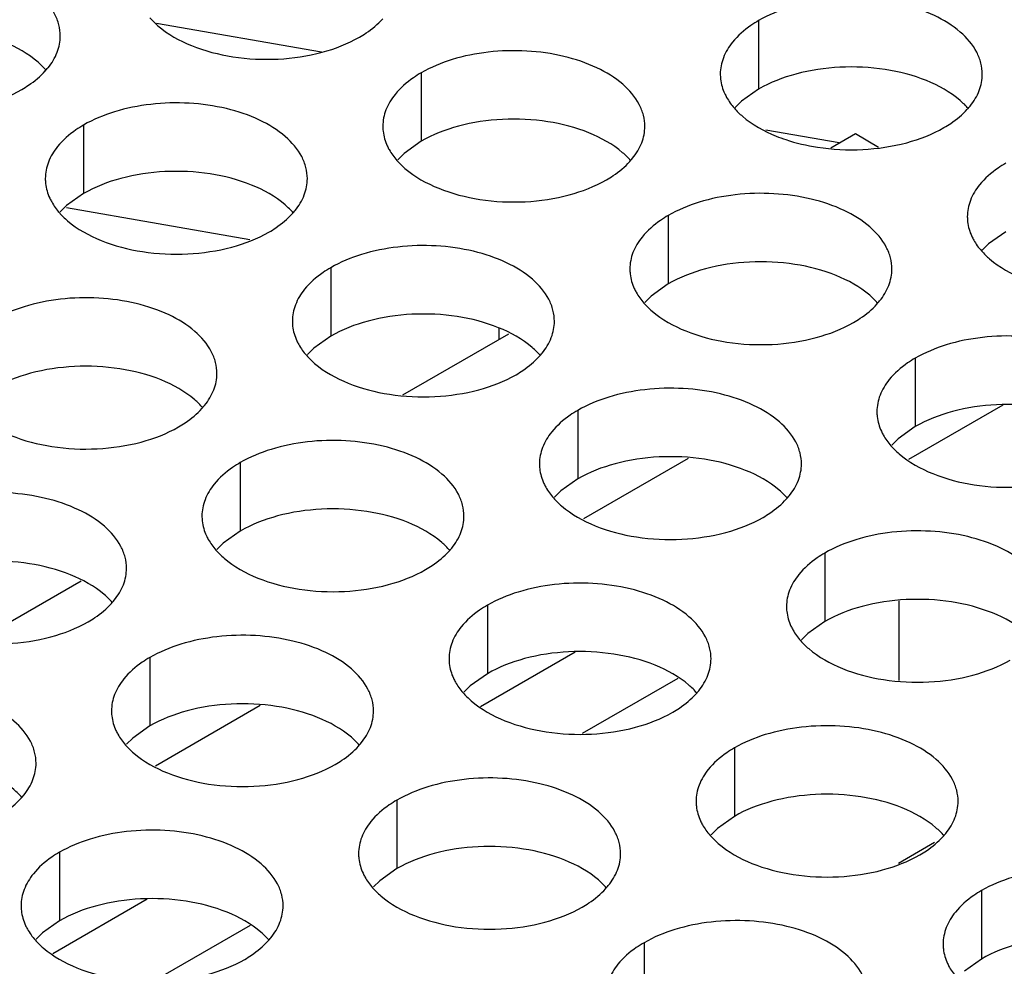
# Model space of a CAD drawing. Header units: inches. Extents: x 0 to 34, y 0 to 22.
# Tile 95 of 164: x 17.423 to 17.611, y 19.185 to 19.366. Entities that reach past the tile are written whole.
import ezdxf

# ---------------------------------------------------------------- set-up
doc = ezdxf.new("R2010")
doc.units = ezdxf.units.IN
doc.header["$LTSCALE"] = 1.87
doc.header["$MEASUREMENT"] = 0
doc.layers.get('0').update_dxf_attribs({"linetype": 'CONTINUOUS'})
doc.layers.add('02___PRT_ALL_AXES', color=7, linetype='CONTINUOUS')

msp = doc.modelspace()

# ---------------------------------------------------------------- linework, layer by layer
at = {"color": 7, "linetype": 'CONTINUOUS'}
for p, q in [((17.48094, 19.35936), (17.44942, 19.36489)), ((17.5797, 19.34207), (17.56569, 19.34452)), ((17.57809, 19.34113), (17.58279, 19.34385)), ((17.58279, 19.34385), (17.58721, 19.34129)), ((17.46721, 19.32358), (17.43224, 19.32971)), ((17.49644, 19.29399), (17.51668, 19.30568)), ((17.61094, 19.29206), (17.59292, 19.28165)), ((17.55088, 19.28188), (17.53088, 19.27033)), ((17.41479, 19.24685), (17.43503, 19.25853)), ((17.59104, 19.25472), (17.59104, 19.23954)), ((17.52929, 19.24492), (17.51127, 19.23451)), ((17.54892, 19.23992), (17.53065, 19.22937)), ((17.46923, 19.23473), (17.44923, 19.22319)), ((17.5979, 19.20858), (17.591, 19.2046)), ((17.44764, 19.19777), (17.42962, 19.18737)), ((17.46727, 19.19277), (17.449, 19.18223))]:
    msp.add_line(p, q, dxfattribs=at)
at = {"color": 3, "linetype": 'CONTINUOUS'}
msp.add_line((17.51474, 19.30679), (17.51474, 19.30456), dxfattribs=at)
at = {"layer": '02___PRT_ALL_AXES', "color": 7, "linetype": 'CONTINUOUS'}
for p, q in [((17.56432, 19.36541), (17.56432, 19.35235)), ((17.49993, 19.35545), (17.49993, 19.34239)), ((17.56432, 19.35235), (17.56107, 19.35003)), ((17.56107, 19.35003), (17.55986, 19.34884)), ((17.43553, 19.34549), (17.43553, 19.33242)), ((17.49993, 19.34239), (17.49667, 19.34007)), ((17.49667, 19.34007), (17.49546, 19.33888)), ((17.43553, 19.33242), (17.43228, 19.33011)), ((17.43228, 19.33011), (17.43107, 19.32892)), ((17.54707, 19.32823), (17.54707, 19.31517)), ((17.61146, 19.32513), (17.60821, 19.32281)), ((17.60821, 19.32281), (17.607, 19.32162)), ((17.48267, 19.31827), (17.48267, 19.3052)), ((17.54707, 19.31517), (17.54382, 19.31285)), ((17.54382, 19.31285), (17.5426, 19.31166)), ((17.48267, 19.3052), (17.47942, 19.30289)), ((17.47942, 19.30289), (17.47821, 19.3017)), ((17.59421, 19.30101), (17.59421, 19.28795)), ((17.52981, 19.29105), (17.52981, 19.27799)), ((17.59421, 19.28795), (17.59096, 19.28563)), ((17.59096, 19.28563), (17.58974, 19.28444)), ((17.46542, 19.28109), (17.46542, 19.26802)), ((17.52981, 19.27799), (17.52656, 19.27567)), ((17.52656, 19.27567), (17.52535, 19.27448)), ((17.46542, 19.26802), (17.46217, 19.26571)), ((17.46217, 19.26571), (17.46095, 19.26452)), ((17.57696, 19.26383), (17.57696, 19.25077)), ((17.51256, 19.25387), (17.51256, 19.24081)), ((17.57696, 19.25077), (17.5737, 19.24845)), ((17.5737, 19.24845), (17.57249, 19.24726)), ((17.44817, 19.24391), (17.44817, 19.23084)), ((17.51256, 19.24081), (17.50931, 19.23849)), ((17.50931, 19.23849), (17.50809, 19.2373)), ((17.44817, 19.23084), (17.44491, 19.22853)), ((17.44491, 19.22853), (17.4437, 19.22734)), ((17.5597, 19.22665), (17.5597, 19.21359)), ((17.49531, 19.21669), (17.49531, 19.20362)), ((17.5597, 19.21359), (17.55645, 19.21127)), ((17.55645, 19.21127), (17.55524, 19.21008)), ((17.43091, 19.20673), (17.43091, 19.19366)), ((17.49531, 19.20362), (17.49205, 19.20131)), ((17.49205, 19.20131), (17.49084, 19.20012)), ((17.60684, 19.19943), (17.60684, 19.18637)), ((17.43091, 19.19366), (17.42766, 19.19135)), ((17.42766, 19.19135), (17.42644, 19.19015)), ((17.54245, 19.18947), (17.54245, 19.17641)), ((17.60684, 19.18637), (17.60359, 19.18405))]:
    msp.add_line(p, q, dxfattribs=at)
at = {"layer": '02___PRT_ALL_AXES', "color": 3, "linetype": 'CONTINUOUS'}
for centre, radius, start, end in [((17.41813, 19.36497), 0.01363, 317.6963, 321.0163), ((17.59406, 19.35768), 0.01363, 317.6963, 321.0163), ((17.58199, 19.38337), 0.0426, 261.2739, 272.9424), ((17.52967, 19.34772), 0.01363, 317.6963, 321.0163), ((17.46527, 19.33776), 0.01363, 317.6963, 321.0163), ((17.57681, 19.3205), 0.01363, 317.6963, 321.0163), ((17.51241, 19.31054), 0.01363, 317.6963, 321.0163), ((17.44802, 19.30058), 0.01363, 317.6963, 321.0163), ((17.55955, 19.28332), 0.01363, 317.6963, 321.0163), ((17.49516, 19.27336), 0.01363, 317.6963, 321.0163), ((17.43076, 19.26339), 0.01363, 317.6963, 321.0163), ((17.5423, 19.24614), 0.01363, 317.6963, 321.0163), ((17.4779, 19.23618), 0.01363, 317.6963, 321.0163), ((17.41351, 19.22621), 0.01363, 317.6963, 321.0163), ((17.58944, 19.21892), 0.01363, 317.6963, 321.0163), ((17.52504, 19.20896), 0.01363, 317.6963, 321.0163), ((17.46065, 19.199), 0.01363, 317.6963, 321.0163)]:
    msp.add_arc(centre, radius, start, end, dxfattribs=at)
for points, knots in [([(17.43107, 19.36249), (17.43107, 19.3632), (17.43088, 19.36466), (17.42973, 19.36757), (17.42681, 19.37093), (17.42179, 19.37398), (17.41552, 19.37608), (17.40849, 19.37707), (17.40127, 19.37687), (17.39444, 19.3755), (17.39024, 19.37377), (17.38839, 19.3727)], [0, 0, 0, 0, 0.042883, 0.087524, 0.186914, 0.304219, 0.43794, 0.582356, 0.729558, 0.871282, 1, 1, 1, 1]), ([(17.607, 19.35519), (17.607, 19.35591), (17.60681, 19.35737), (17.60566, 19.36028), (17.60274, 19.36364), (17.59772, 19.36669), (17.59145, 19.36879), (17.58442, 19.36977), (17.5772, 19.36958), (17.57037, 19.36821), (17.56617, 19.36648), (17.56432, 19.36541)], [0, 0, 0, 0, 0.042883, 0.087524, 0.186914, 0.304219, 0.43794, 0.582356, 0.729558, 0.871282, 1, 1, 1, 1]), ([(17.44815, 19.36595), (17.44863, 19.36541), (17.45093, 19.36315), (17.45382, 19.36157), (17.45613, 19.36064)], [0, 0, 0, 0, 0.226307, 1, 1, 1, 1]), ([(17.48814, 19.36225), (17.48858, 19.36251), (17.49019, 19.36351), (17.49167, 19.36473), (17.49261, 19.36576)], [0, 0, 0, 0, 0.265362, 1, 1, 1, 1]), ([(17.56432, 19.36541), (17.56382, 19.36512), (17.562, 19.36397), (17.56034, 19.36253), (17.55934, 19.3613)], [0, 0, 0, 0, 0.268123, 1, 1, 1, 1]), ([(17.42873, 19.3564), (17.42945, 19.35729), (17.43063, 19.35921), (17.43107, 19.36143), (17.43107, 19.36249)], [0, 0, 0, 0, 0.520681, 1, 1, 1, 1]), ([(17.45613, 19.36064), (17.45865, 19.35962), (17.46413, 19.35821), (17.4726, 19.3578), (17.48083, 19.35902), (17.48593, 19.36097), (17.48814, 19.36225)], [0, 0, 0, 0, 0.247189, 0.509885, 0.767301, 1, 1, 1, 1]), ([(17.55934, 19.3613), (17.55862, 19.36041), (17.55745, 19.35849), (17.557, 19.35627), (17.557, 19.35521)], [0, 0, 0, 0, 0.520681, 1, 1, 1, 1]), ([(17.54261, 19.34523), (17.54261, 19.34594), (17.54242, 19.3474), (17.54127, 19.35031), (17.53834, 19.35368), (17.53332, 19.35672), (17.52705, 19.35882), (17.52003, 19.35981), (17.5128, 19.35961), (17.50597, 19.35825), (17.50178, 19.35652), (17.49993, 19.35545)], [0, 0, 0, 0, 0.042883, 0.087524, 0.186914, 0.304219, 0.43794, 0.582356, 0.729558, 0.871282, 1, 1, 1, 1]), ([(17.42375, 19.35229), (17.42418, 19.35254), (17.42579, 19.35354), (17.42728, 19.35477), (17.42821, 19.3558)], [0, 0, 0, 0, 0.265362, 1, 1, 1, 1]), ([(17.49993, 19.35545), (17.49943, 19.35516), (17.4976, 19.35401), (17.49594, 19.35257), (17.49495, 19.35134)], [0, 0, 0, 0, 0.268123, 1, 1, 1, 1]), ([(17.557, 19.35521), (17.557, 19.3549), (17.55707, 19.35361), (17.55745, 19.35235), (17.55785, 19.35147)], [0, 0, 0, 0, 0.245663, 1, 1, 1, 1]), ([(17.60466, 19.3491), (17.60538, 19.35), (17.60656, 19.35191), (17.607, 19.35414), (17.607, 19.35519)], [0, 0, 0, 0, 0.520681, 1, 1, 1, 1]), ([(17.39173, 19.35067), (17.39425, 19.34966), (17.39973, 19.34824), (17.40821, 19.34784), (17.41644, 19.34905), (17.42153, 19.35101), (17.42375, 19.35229)], [0, 0, 0, 0, 0.247189, 0.509885, 0.767301, 1, 1, 1, 1]), ([(17.49495, 19.35134), (17.49423, 19.35045), (17.49305, 19.34853), (17.49261, 19.34631), (17.49261, 19.34525)], [0, 0, 0, 0, 0.520681, 1, 1, 1, 1]), ([(17.55785, 19.35147), (17.55797, 19.35123), (17.55847, 19.35024), (17.55913, 19.34933), (17.55969, 19.3487)], [0, 0, 0, 0, 0.240409, 1, 1, 1, 1]), ([(17.47821, 19.33527), (17.47821, 19.33598), (17.47802, 19.33744), (17.47687, 19.34035), (17.47395, 19.34371), (17.46893, 19.34676), (17.46266, 19.34886), (17.45563, 19.34985), (17.44841, 19.34965), (17.44158, 19.34828), (17.43738, 19.34655), (17.43553, 19.34549)], [0, 0, 0, 0, 0.042883, 0.087524, 0.186914, 0.304219, 0.43794, 0.582356, 0.729558, 0.871282, 1, 1, 1, 1]), ([(17.55969, 19.3487), (17.56016, 19.34815), (17.56247, 19.3459), (17.56536, 19.34431), (17.56766, 19.34338)], [0, 0, 0, 0, 0.226307, 1, 1, 1, 1]), ([(17.59968, 19.345), (17.60012, 19.34525), (17.60173, 19.34625), (17.60321, 19.34747), (17.60414, 19.3485)], [0, 0, 0, 0, 0.265362, 1, 1, 1, 1]), ([(17.43553, 19.34549), (17.43503, 19.3452), (17.43321, 19.34405), (17.43155, 19.34261), (17.43055, 19.34138)], [0, 0, 0, 0, 0.268123, 1, 1, 1, 1]), ([(17.49261, 19.34525), (17.49261, 19.34494), (17.49268, 19.34365), (17.49305, 19.34239), (17.49346, 19.34151)], [0, 0, 0, 0, 0.245663, 1, 1, 1, 1]), ([(17.54026, 19.33914), (17.54099, 19.34004), (17.54216, 19.34195), (17.54261, 19.34417), (17.54261, 19.34523)], [0, 0, 0, 0, 0.520681, 1, 1, 1, 1]), ([(17.58418, 19.34082), (17.58701, 19.34097), (17.59237, 19.34176), (17.59746, 19.34372), (17.59968, 19.345)], [0, 0, 0, 0, 0.525216, 1, 1, 1, 1]), ([(17.56766, 19.34338), (17.56827, 19.34314), (17.57082, 19.3422), (17.57349, 19.34158), (17.57553, 19.34126)], [0, 0, 0, 0, 0.240204, 1, 1, 1, 1]), ([(17.43055, 19.34138), (17.42983, 19.34049), (17.42866, 19.33857), (17.42821, 19.33635), (17.42821, 19.33529)], [0, 0, 0, 0, 0.520681, 1, 1, 1, 1]), ([(17.49346, 19.34151), (17.49357, 19.34126), (17.49408, 19.34028), (17.49474, 19.33937), (17.49529, 19.33874)], [0, 0, 0, 0, 0.240409, 1, 1, 1, 1]), ([(17.49529, 19.33874), (17.49577, 19.33819), (17.49807, 19.33594), (17.50096, 19.33435), (17.50327, 19.33342)], [0, 0, 0, 0, 0.226307, 1, 1, 1, 1]), ([(17.53528, 19.33504), (17.53572, 19.33529), (17.53733, 19.33629), (17.53881, 19.33751), (17.53975, 19.33854)], [0, 0, 0, 0, 0.265362, 1, 1, 1, 1]), ([(17.61146, 19.33819), (17.61096, 19.3379), (17.60914, 19.33676), (17.60748, 19.33531), (17.60648, 19.33409)], [0, 0, 0, 0, 0.268123, 1, 1, 1, 1]), ([(17.42821, 19.33529), (17.42821, 19.33497), (17.42828, 19.33369), (17.42866, 19.33242), (17.42906, 19.33154)], [0, 0, 0, 0, 0.245663, 1, 1, 1, 1]), ([(17.47587, 19.32918), (17.47659, 19.33007), (17.47777, 19.33199), (17.47821, 19.33421), (17.47821, 19.33527)], [0, 0, 0, 0, 0.520681, 1, 1, 1, 1]), ([(17.50327, 19.33342), (17.50579, 19.3324), (17.51127, 19.33099), (17.51974, 19.33058), (17.52798, 19.3318), (17.53307, 19.33376), (17.53528, 19.33504)], [0, 0, 0, 0, 0.247189, 0.509885, 0.767301, 1, 1, 1, 1]), ([(17.60648, 19.33409), (17.60576, 19.33319), (17.60459, 19.33128), (17.60414, 19.32905), (17.60414, 19.328)], [0, 0, 0, 0, 0.520681, 1, 1, 1, 1]), ([(17.58975, 19.31801), (17.58975, 19.31873), (17.58956, 19.32019), (17.58841, 19.3231), (17.58548, 19.32646), (17.58046, 19.32951), (17.57419, 19.33161), (17.56717, 19.33259), (17.55994, 19.3324), (17.55311, 19.33103), (17.54892, 19.3293), (17.54707, 19.32823)], [0, 0, 0, 0, 0.042883, 0.087524, 0.186914, 0.304219, 0.43794, 0.582356, 0.729558, 0.871282, 1, 1, 1, 1]), ([(17.42906, 19.33154), (17.42918, 19.3313), (17.42968, 19.33031), (17.43034, 19.32941), (17.4309, 19.32877)], [0, 0, 0, 0, 0.240409, 1, 1, 1, 1]), ([(17.4309, 19.32877), (17.43137, 19.32823), (17.43368, 19.32597), (17.43657, 19.32439), (17.43887, 19.32346)], [0, 0, 0, 0, 0.226307, 1, 1, 1, 1]), ([(17.47089, 19.32507), (17.47133, 19.32532), (17.47294, 19.32633), (17.47442, 19.32755), (17.47535, 19.32858)], [0, 0, 0, 0, 0.265362, 1, 1, 1, 1]), ([(17.54707, 19.32823), (17.54657, 19.32794), (17.54474, 19.32679), (17.54308, 19.32535), (17.54209, 19.32412)], [0, 0, 0, 0, 0.268123, 1, 1, 1, 1]), ([(17.60414, 19.328), (17.60414, 19.32768), (17.60421, 19.32639), (17.60459, 19.32513), (17.60499, 19.32425)], [0, 0, 0, 0, 0.245663, 1, 1, 1, 1]), ([(17.43887, 19.32346), (17.44139, 19.32244), (17.44687, 19.32103), (17.45535, 19.32062), (17.46358, 19.32184), (17.46867, 19.32379), (17.47089, 19.32507)], [0, 0, 0, 0, 0.247189, 0.509885, 0.767301, 1, 1, 1, 1]), ([(17.52535, 19.30805), (17.52535, 19.30876), (17.52516, 19.31022), (17.52401, 19.31313), (17.52109, 19.31649), (17.51607, 19.31954), (17.5098, 19.32164), (17.50277, 19.32263), (17.49555, 19.32243), (17.48872, 19.32106), (17.48452, 19.31934), (17.48267, 19.31827)], [0, 0, 0, 0, 0.042883, 0.087524, 0.186914, 0.304219, 0.43794, 0.582356, 0.729558, 0.871282, 1, 1, 1, 1]), ([(17.54209, 19.32412), (17.54137, 19.32323), (17.54019, 19.32131), (17.53975, 19.31909), (17.53975, 19.31803)], [0, 0, 0, 0, 0.520681, 1, 1, 1, 1]), ([(17.60499, 19.32425), (17.60511, 19.32401), (17.60561, 19.32302), (17.60627, 19.32211), (17.60683, 19.32148)], [0, 0, 0, 0, 0.240409, 1, 1, 1, 1]), ([(17.60683, 19.32148), (17.60731, 19.32093), (17.60961, 19.31868), (17.6125, 19.31709), (17.6148, 19.31616)], [0, 0, 0, 0, 0.226307, 1, 1, 1, 1]), ([(17.48267, 19.31827), (17.48217, 19.31798), (17.48035, 19.31683), (17.47869, 19.31539), (17.47769, 19.31416)], [0, 0, 0, 0, 0.268123, 1, 1, 1, 1]), ([(17.53975, 19.31803), (17.53975, 19.31772), (17.53982, 19.31643), (17.54019, 19.31517), (17.5406, 19.31429)], [0, 0, 0, 0, 0.245663, 1, 1, 1, 1]), ([(17.5874, 19.31192), (17.58813, 19.31282), (17.5893, 19.31473), (17.58975, 19.31696), (17.58975, 19.31801)], [0, 0, 0, 0, 0.520681, 1, 1, 1, 1]), ([(17.47769, 19.31416), (17.47697, 19.31327), (17.4758, 19.31135), (17.47535, 19.30913), (17.47535, 19.30807)], [0, 0, 0, 0, 0.520681, 1, 1, 1, 1]), ([(17.5406, 19.31429), (17.54071, 19.31405), (17.54122, 19.31306), (17.54188, 19.31215), (17.54243, 19.31152)], [0, 0, 0, 0, 0.240409, 1, 1, 1, 1]), ([(17.46096, 19.29809), (17.46096, 19.2988), (17.46077, 19.30026), (17.45962, 19.30317), (17.45669, 19.30653), (17.45167, 19.30958), (17.4454, 19.31168), (17.43838, 19.31267), (17.43115, 19.31247), (17.42432, 19.3111), (17.42013, 19.30937), (17.41828, 19.30831)], [0, 0, 0, 0, 0.042883, 0.087524, 0.186914, 0.304219, 0.43794, 0.582356, 0.729558, 0.871282, 1, 1, 1, 1]), ([(17.54243, 19.31152), (17.54291, 19.31097), (17.54521, 19.30872), (17.5481, 19.30713), (17.55041, 19.3062)], [0, 0, 0, 0, 0.226307, 1, 1, 1, 1]), ([(17.58242, 19.30782), (17.58286, 19.30807), (17.58447, 19.30907), (17.58595, 19.31029), (17.58689, 19.31132)], [0, 0, 0, 0, 0.265362, 1, 1, 1, 1]), ([(17.47535, 19.30807), (17.47535, 19.30775), (17.47542, 19.30647), (17.4758, 19.30521), (17.4762, 19.30433)], [0, 0, 0, 0, 0.245663, 1, 1, 1, 1]), ([(17.52301, 19.30196), (17.52373, 19.30285), (17.52491, 19.30477), (17.52535, 19.30699), (17.52535, 19.30805)], [0, 0, 0, 0, 0.520681, 1, 1, 1, 1]), ([(17.55041, 19.3062), (17.55293, 19.30518), (17.55841, 19.30377), (17.56688, 19.30336), (17.57512, 19.30458), (17.58021, 19.30654), (17.58242, 19.30782)], [0, 0, 0, 0, 0.247189, 0.509885, 0.767301, 1, 1, 1, 1]), ([(17.4762, 19.30433), (17.47632, 19.30408), (17.47682, 19.3031), (17.47748, 19.30219), (17.47804, 19.30155)], [0, 0, 0, 0, 0.240409, 1, 1, 1, 1]), ([(17.63689, 19.2908), (17.63689, 19.29151), (17.6367, 19.29297), (17.63555, 19.29588), (17.63262, 19.29924), (17.6276, 19.30229), (17.62134, 19.30439), (17.61431, 19.30537), (17.60708, 19.30518), (17.60025, 19.30381), (17.59606, 19.30208), (17.59421, 19.30101)], [0, 0, 0, 0, 0.042883, 0.087524, 0.186914, 0.304219, 0.43794, 0.582356, 0.729558, 0.871282, 1, 1, 1, 1]), ([(17.47804, 19.30155), (17.47852, 19.30101), (17.48082, 19.29875), (17.48371, 19.29717), (17.48601, 19.29624)], [0, 0, 0, 0, 0.226307, 1, 1, 1, 1]), ([(17.51803, 19.29785), (17.51847, 19.29811), (17.52008, 19.29911), (17.52156, 19.30033), (17.5225, 19.30136)], [0, 0, 0, 0, 0.265362, 1, 1, 1, 1]), ([(17.59421, 19.30101), (17.59371, 19.30072), (17.59188, 19.29958), (17.59022, 19.29813), (17.58923, 19.29691)], [0, 0, 0, 0, 0.268123, 1, 1, 1, 1]), ([(17.45861, 19.292), (17.45934, 19.29289), (17.46051, 19.29481), (17.46096, 19.29703), (17.46096, 19.29809)], [0, 0, 0, 0, 0.520681, 1, 1, 1, 1]), ([(17.48601, 19.29624), (17.48853, 19.29522), (17.49401, 19.29381), (17.50249, 19.2934), (17.51072, 19.29462), (17.51582, 19.29658), (17.51803, 19.29785)], [0, 0, 0, 0, 0.247189, 0.509885, 0.767301, 1, 1, 1, 1]), ([(17.58923, 19.29691), (17.58851, 19.29601), (17.58733, 19.2941), (17.58689, 19.29187), (17.58689, 19.29081)], [0, 0, 0, 0, 0.520681, 1, 1, 1, 1]), ([(17.57249, 19.28083), (17.57249, 19.28154), (17.5723, 19.283), (17.57115, 19.28592), (17.56823, 19.28928), (17.56321, 19.29233), (17.55694, 19.29443), (17.54991, 19.29541), (17.54269, 19.29521), (17.53586, 19.29385), (17.53167, 19.29212), (17.52981, 19.29105)], [0, 0, 0, 0, 0.042883, 0.087524, 0.186914, 0.304219, 0.43794, 0.582356, 0.729558, 0.871282, 1, 1, 1, 1]), ([(17.45363, 19.28789), (17.45407, 19.28814), (17.45568, 19.28914), (17.45716, 19.29037), (17.4581, 19.2914)], [0, 0, 0, 0, 0.265362, 1, 1, 1, 1]), ([(17.52981, 19.29105), (17.52931, 19.29076), (17.52749, 19.28961), (17.52583, 19.28817), (17.52483, 19.28694)], [0, 0, 0, 0, 0.268123, 1, 1, 1, 1]), ([(17.58689, 19.29081), (17.58689, 19.2905), (17.58696, 19.28921), (17.58733, 19.28795), (17.58774, 19.28707)], [0, 0, 0, 0, 0.245663, 1, 1, 1, 1]), ([(17.42162, 19.28627), (17.42414, 19.28526), (17.42962, 19.28384), (17.43809, 19.28344), (17.44633, 19.28465), (17.45142, 19.28661), (17.45363, 19.28789)], [0, 0, 0, 0, 0.247189, 0.509885, 0.767301, 1, 1, 1, 1]), ([(17.52483, 19.28694), (17.52411, 19.28605), (17.52294, 19.28413), (17.52249, 19.28191), (17.52249, 19.28085)], [0, 0, 0, 0, 0.520681, 1, 1, 1, 1]), ([(17.58774, 19.28707), (17.58785, 19.28683), (17.58836, 19.28584), (17.58902, 19.28493), (17.58957, 19.2843)], [0, 0, 0, 0, 0.240409, 1, 1, 1, 1]), ([(17.5081, 19.27087), (17.5081, 19.27158), (17.50791, 19.27304), (17.50676, 19.27595), (17.50383, 19.27931), (17.49881, 19.28236), (17.49255, 19.28446), (17.48552, 19.28545), (17.47829, 19.28525), (17.47146, 19.28388), (17.46727, 19.28216), (17.46542, 19.28109)], [0, 0, 0, 0, 0.042883, 0.087524, 0.186914, 0.304219, 0.43794, 0.582356, 0.729558, 0.871282, 1, 1, 1, 1]), ([(17.58957, 19.2843), (17.59005, 19.28375), (17.59236, 19.2815), (17.59524, 19.27991), (17.59755, 19.27898)], [0, 0, 0, 0, 0.226307, 1, 1, 1, 1]), ([(17.46542, 19.28109), (17.46492, 19.2808), (17.46309, 19.27965), (17.46143, 19.27821), (17.46044, 19.27698)], [0, 0, 0, 0, 0.268123, 1, 1, 1, 1]), ([(17.52249, 19.28085), (17.52249, 19.28054), (17.52256, 19.27925), (17.52294, 19.27799), (17.52334, 19.27711)], [0, 0, 0, 0, 0.245663, 1, 1, 1, 1]), ([(17.57015, 19.27474), (17.57087, 19.27564), (17.57205, 19.27755), (17.57249, 19.27977), (17.57249, 19.28083)], [0, 0, 0, 0, 0.520681, 1, 1, 1, 1]), ([(17.59755, 19.27898), (17.60007, 19.27796), (17.60555, 19.27655), (17.61402, 19.27614), (17.62226, 19.27736), (17.62735, 19.27932), (17.62957, 19.2806)], [0, 0, 0, 0, 0.247189, 0.509885, 0.767301, 1, 1, 1, 1]), ([(17.4437, 19.26091), (17.4437, 19.26162), (17.44351, 19.26308), (17.44236, 19.26599), (17.43944, 19.26935), (17.43442, 19.2724), (17.42815, 19.2745), (17.42112, 19.27549), (17.4139, 19.27529), (17.40707, 19.27392), (17.40288, 19.27219), (17.40102, 19.27112)], [0, 0, 0, 0, 0.042883, 0.087524, 0.186914, 0.304219, 0.43794, 0.582356, 0.729558, 0.871282, 1, 1, 1, 1]), ([(17.46044, 19.27698), (17.45972, 19.27609), (17.45854, 19.27417), (17.4581, 19.27195), (17.4581, 19.27089)], [0, 0, 0, 0, 0.520681, 1, 1, 1, 1]), ([(17.52334, 19.27711), (17.52346, 19.27686), (17.52396, 19.27588), (17.52462, 19.27497), (17.52518, 19.27434)], [0, 0, 0, 0, 0.240409, 1, 1, 1, 1]), ([(17.52518, 19.27434), (17.52566, 19.27379), (17.52796, 19.27154), (17.53085, 19.26995), (17.53315, 19.26902)], [0, 0, 0, 0, 0.226307, 1, 1, 1, 1]), ([(17.56517, 19.27064), (17.56561, 19.27089), (17.56722, 19.27189), (17.5687, 19.27311), (17.56964, 19.27414)], [0, 0, 0, 0, 0.265362, 1, 1, 1, 1]), ([(17.4581, 19.27089), (17.4581, 19.27057), (17.45817, 19.26929), (17.45854, 19.26802), (17.45895, 19.26714)], [0, 0, 0, 0, 0.245663, 1, 1, 1, 1]), ([(17.50576, 19.26478), (17.50648, 19.26567), (17.50765, 19.26759), (17.5081, 19.26981), (17.5081, 19.27087)], [0, 0, 0, 0, 0.520681, 1, 1, 1, 1]), ([(17.53315, 19.26902), (17.53567, 19.268), (17.54115, 19.26659), (17.54963, 19.26618), (17.55786, 19.2674), (17.56296, 19.26936), (17.56517, 19.27064)], [0, 0, 0, 0, 0.247189, 0.509885, 0.767301, 1, 1, 1, 1]), ([(17.61963, 19.25361), (17.61963, 19.25433), (17.61944, 19.25579), (17.61829, 19.2587), (17.61537, 19.26206), (17.61035, 19.26511), (17.60408, 19.26721), (17.59705, 19.26819), (17.58983, 19.268), (17.583, 19.26663), (17.57881, 19.2649), (17.57696, 19.26383)], [0, 0, 0, 0, 0.042883, 0.087524, 0.186914, 0.304219, 0.43794, 0.582356, 0.729558, 0.871282, 1, 1, 1, 1]), ([(17.45895, 19.26714), (17.45906, 19.2669), (17.45957, 19.26591), (17.46023, 19.26501), (17.46078, 19.26437)], [0, 0, 0, 0, 0.240409, 1, 1, 1, 1]), ([(17.46078, 19.26437), (17.46126, 19.26383), (17.46357, 19.26157), (17.46645, 19.25999), (17.46876, 19.25906)], [0, 0, 0, 0, 0.226307, 1, 1, 1, 1]), ([(17.50078, 19.26067), (17.50121, 19.26092), (17.50282, 19.26193), (17.5043, 19.26315), (17.50524, 19.26418)], [0, 0, 0, 0, 0.265362, 1, 1, 1, 1]), ([(17.57696, 19.26383), (17.57645, 19.26354), (17.57463, 19.26239), (17.57297, 19.26095), (17.57198, 19.25972)], [0, 0, 0, 0, 0.268123, 1, 1, 1, 1]), ([(17.44136, 19.25482), (17.44208, 19.25571), (17.44326, 19.25763), (17.4437, 19.25985), (17.4437, 19.26091)], [0, 0, 0, 0, 0.520681, 1, 1, 1, 1]), ([(17.46876, 19.25906), (17.47128, 19.25804), (17.47676, 19.25663), (17.48523, 19.25622), (17.49347, 19.25744), (17.49856, 19.25939), (17.50078, 19.26067)], [0, 0, 0, 0, 0.247189, 0.509885, 0.767301, 1, 1, 1, 1]), ([(17.57198, 19.25972), (17.57125, 19.25883), (17.57008, 19.25691), (17.56963, 19.25469), (17.56963, 19.25363)], [0, 0, 0, 0, 0.520681, 1, 1, 1, 1]), ([(17.55524, 19.24365), (17.55524, 19.24436), (17.55505, 19.24582), (17.5539, 19.24873), (17.55097, 19.2521), (17.54595, 19.25514), (17.53969, 19.25724), (17.53266, 19.25823), (17.52543, 19.25803), (17.5186, 19.25667), (17.51441, 19.25494), (17.51256, 19.25387)], [0, 0, 0, 0, 0.042883, 0.087524, 0.186914, 0.304219, 0.43794, 0.582356, 0.729558, 0.871282, 1, 1, 1, 1]), ([(17.43638, 19.25071), (17.43682, 19.25096), (17.43843, 19.25196), (17.43991, 19.25319), (17.44085, 19.25422)], [0, 0, 0, 0, 0.265362, 1, 1, 1, 1]), ([(17.51256, 19.25387), (17.51206, 19.25358), (17.51023, 19.25243), (17.50857, 19.25099), (17.50758, 19.24976)], [0, 0, 0, 0, 0.268123, 1, 1, 1, 1]), ([(17.56963, 19.25363), (17.56963, 19.25332), (17.56971, 19.25203), (17.57008, 19.25077), (17.57048, 19.24989)], [0, 0, 0, 0, 0.245663, 1, 1, 1, 1]), ([(17.40436, 19.24909), (17.40688, 19.24808), (17.41236, 19.24666), (17.42084, 19.24626), (17.42907, 19.24747), (17.43417, 19.24943), (17.43638, 19.25071)], [0, 0, 0, 0, 0.247189, 0.509885, 0.767301, 1, 1, 1, 1]), ([(17.50758, 19.24976), (17.50686, 19.24887), (17.50568, 19.24695), (17.50524, 19.24473), (17.50524, 19.24367)], [0, 0, 0, 0, 0.520681, 1, 1, 1, 1]), ([(17.57048, 19.24989), (17.5706, 19.24965), (17.5711, 19.24866), (17.57176, 19.24775), (17.57232, 19.24712)], [0, 0, 0, 0, 0.240409, 1, 1, 1, 1]), ([(17.49084, 19.23369), (17.49084, 19.2344), (17.49065, 19.23586), (17.4895, 19.23877), (17.48658, 19.24213), (17.48156, 19.24518), (17.47529, 19.24728), (17.46826, 19.24827), (17.46104, 19.24807), (17.45421, 19.2467), (17.45002, 19.24497), (17.44817, 19.24391)], [0, 0, 0, 0, 0.042883, 0.087524, 0.186914, 0.304219, 0.43794, 0.582356, 0.729558, 0.871282, 1, 1, 1, 1]), ([(17.57232, 19.24712), (17.5728, 19.24657), (17.5751, 19.24432), (17.57799, 19.24273), (17.58029, 19.2418)], [0, 0, 0, 0, 0.226307, 1, 1, 1, 1]), ([(17.44817, 19.24391), (17.44766, 19.24362), (17.44584, 19.24247), (17.44418, 19.24103), (17.44319, 19.2398)], [0, 0, 0, 0, 0.268123, 1, 1, 1, 1]), ([(17.50524, 19.24367), (17.50524, 19.24336), (17.50531, 19.24207), (17.50568, 19.24081), (17.50609, 19.23993)], [0, 0, 0, 0, 0.245663, 1, 1, 1, 1]), ([(17.5529, 19.23756), (17.55362, 19.23846), (17.55479, 19.24037), (17.55524, 19.24259), (17.55524, 19.24365)], [0, 0, 0, 0, 0.520681, 1, 1, 1, 1]), ([(17.58029, 19.2418), (17.58281, 19.24078), (17.58829, 19.23937), (17.59677, 19.23896), (17.605, 19.24018), (17.6101, 19.24214), (17.61231, 19.24342)], [0, 0, 0, 0, 0.247189, 0.509885, 0.767301, 1, 1, 1, 1]), ([(17.44319, 19.2398), (17.44246, 19.23891), (17.44129, 19.23699), (17.44084, 19.23477), (17.44084, 19.23371)], [0, 0, 0, 0, 0.520681, 1, 1, 1, 1]), ([(17.50609, 19.23993), (17.5062, 19.23968), (17.50671, 19.2387), (17.50737, 19.23779), (17.50792, 19.23716)], [0, 0, 0, 0, 0.240409, 1, 1, 1, 1]), ([(17.42645, 19.22373), (17.42645, 19.22444), (17.42626, 19.2259), (17.42511, 19.22881), (17.42218, 19.23217), (17.41716, 19.23522), (17.4109, 19.23732), (17.40387, 19.23831), (17.39664, 19.23811), (17.38981, 19.23674), (17.38562, 19.23501), (17.38377, 19.23394)], [0, 0, 0, 0, 0.042883, 0.087524, 0.186914, 0.304219, 0.43794, 0.582356, 0.729558, 0.871282, 1, 1, 1, 1]), ([(17.50792, 19.23716), (17.5084, 19.23661), (17.51071, 19.23436), (17.51359, 19.23277), (17.5159, 19.23184)], [0, 0, 0, 0, 0.226307, 1, 1, 1, 1]), ([(17.54792, 19.23345), (17.54835, 19.23371), (17.54996, 19.23471), (17.55144, 19.23593), (17.55238, 19.23696)], [0, 0, 0, 0, 0.265362, 1, 1, 1, 1]), ([(17.44084, 19.23371), (17.44084, 19.23339), (17.44092, 19.23211), (17.44129, 19.23084), (17.44169, 19.22996)], [0, 0, 0, 0, 0.245663, 1, 1, 1, 1]), ([(17.4885, 19.2276), (17.48922, 19.22849), (17.4904, 19.23041), (17.49084, 19.23263), (17.49084, 19.23369)], [0, 0, 0, 0, 0.520681, 1, 1, 1, 1]), ([(17.5159, 19.23184), (17.51842, 19.23082), (17.5239, 19.22941), (17.53237, 19.229), (17.54061, 19.23022), (17.5457, 19.23218), (17.54792, 19.23345)], [0, 0, 0, 0, 0.247189, 0.509885, 0.767301, 1, 1, 1, 1]), ([(17.60238, 19.21643), (17.60238, 19.21715), (17.60219, 19.21861), (17.60104, 19.22152), (17.59811, 19.22488), (17.59309, 19.22793), (17.58683, 19.23003), (17.5798, 19.23101), (17.57257, 19.23082), (17.56574, 19.22945), (17.56155, 19.22772), (17.5597, 19.22665)], [0, 0, 0, 0, 0.042883, 0.087524, 0.186914, 0.304219, 0.43794, 0.582356, 0.729558, 0.871282, 1, 1, 1, 1]), ([(17.44169, 19.22996), (17.44181, 19.22972), (17.44231, 19.22873), (17.44297, 19.22783), (17.44353, 19.22719)], [0, 0, 0, 0, 0.240409, 1, 1, 1, 1]), ([(17.44353, 19.22719), (17.44401, 19.22665), (17.44631, 19.22439), (17.4492, 19.22281), (17.4515, 19.22188)], [0, 0, 0, 0, 0.226307, 1, 1, 1, 1]), ([(17.48352, 19.22349), (17.48396, 19.22374), (17.48557, 19.22475), (17.48705, 19.22597), (17.48799, 19.227)], [0, 0, 0, 0, 0.265362, 1, 1, 1, 1]), ([(17.5597, 19.22665), (17.5592, 19.22636), (17.55737, 19.22521), (17.55571, 19.22377), (17.55472, 19.22254)], [0, 0, 0, 0, 0.268123, 1, 1, 1, 1]), ([(17.42411, 19.21764), (17.42483, 19.21853), (17.426, 19.22045), (17.42645, 19.22267), (17.42645, 19.22373)], [0, 0, 0, 0, 0.520681, 1, 1, 1, 1]), ([(17.4515, 19.22188), (17.45402, 19.22086), (17.4595, 19.21945), (17.46798, 19.21904), (17.47621, 19.22026), (17.48131, 19.22221), (17.48352, 19.22349)], [0, 0, 0, 0, 0.247189, 0.509885, 0.767301, 1, 1, 1, 1]), ([(17.53798, 19.20647), (17.53798, 19.20718), (17.53779, 19.20864), (17.53664, 19.21155), (17.53372, 19.21491), (17.5287, 19.21796), (17.52243, 19.22006), (17.5154, 19.22105), (17.50818, 19.22085), (17.50135, 19.21948), (17.49716, 19.21776), (17.49531, 19.21669)], [0, 0, 0, 0, 0.042883, 0.087524, 0.186914, 0.304219, 0.43794, 0.582356, 0.729558, 0.871282, 1, 1, 1, 1]), ([(17.55472, 19.22254), (17.554, 19.22165), (17.55282, 19.21973), (17.55238, 19.21751), (17.55238, 19.21645)], [0, 0, 0, 0, 0.520681, 1, 1, 1, 1]), ([(17.41913, 19.21353), (17.41956, 19.21378), (17.42117, 19.21478), (17.42265, 19.21601), (17.42359, 19.21704)], [0, 0, 0, 0, 0.265362, 1, 1, 1, 1]), ([(17.49531, 19.21669), (17.4948, 19.2164), (17.49298, 19.21525), (17.49132, 19.21381), (17.49033, 19.21258)], [0, 0, 0, 0, 0.268123, 1, 1, 1, 1]), ([(17.55238, 19.21645), (17.55238, 19.21614), (17.55245, 19.21485), (17.55282, 19.21359), (17.55323, 19.21271)], [0, 0, 0, 0, 0.245663, 1, 1, 1, 1]), ([(17.60004, 19.21034), (17.60076, 19.21124), (17.60193, 19.21315), (17.60238, 19.21538), (17.60238, 19.21643)], [0, 0, 0, 0, 0.520681, 1, 1, 1, 1]), ([(17.49033, 19.21258), (17.4896, 19.21169), (17.48843, 19.20977), (17.48798, 19.20755), (17.48798, 19.20649)], [0, 0, 0, 0, 0.520681, 1, 1, 1, 1]), ([(17.55323, 19.21271), (17.55334, 19.21247), (17.55385, 19.21148), (17.55451, 19.21057), (17.55506, 19.20994)], [0, 0, 0, 0, 0.240409, 1, 1, 1, 1]), ([(17.47359, 19.19651), (17.47359, 19.19722), (17.4734, 19.19868), (17.47225, 19.20159), (17.46932, 19.20495), (17.4643, 19.208), (17.45804, 19.2101), (17.45101, 19.21109), (17.44378, 19.21089), (17.43695, 19.20952), (17.43276, 19.20779), (17.43091, 19.20673)], [0, 0, 0, 0, 0.042883, 0.087524, 0.186914, 0.304219, 0.43794, 0.582356, 0.729558, 0.871282, 1, 1, 1, 1]), ([(17.55506, 19.20994), (17.55554, 19.20939), (17.55785, 19.20714), (17.56073, 19.20555), (17.56304, 19.20462)], [0, 0, 0, 0, 0.226307, 1, 1, 1, 1]), ([(17.59506, 19.20624), (17.59549, 19.20649), (17.5971, 19.20749), (17.59858, 19.20871), (17.59952, 19.20974)], [0, 0, 0, 0, 0.265362, 1, 1, 1, 1]), ([(17.43091, 19.20673), (17.43041, 19.20644), (17.42858, 19.20529), (17.42692, 19.20385), (17.42593, 19.20262)], [0, 0, 0, 0, 0.268123, 1, 1, 1, 1]), ([(17.48798, 19.20649), (17.48798, 19.20617), (17.48806, 19.20489), (17.48843, 19.20363), (17.48884, 19.20274)], [0, 0, 0, 0, 0.245663, 1, 1, 1, 1]), ([(17.53564, 19.20038), (17.53636, 19.20127), (17.53754, 19.20319), (17.53798, 19.20541), (17.53798, 19.20647)], [0, 0, 0, 0, 0.520681, 1, 1, 1, 1]), ([(17.56304, 19.20462), (17.56556, 19.2036), (17.57104, 19.20219), (17.57951, 19.20178), (17.58775, 19.203), (17.59284, 19.20496), (17.59506, 19.20624)], [0, 0, 0, 0, 0.247189, 0.509885, 0.767301, 1, 1, 1, 1]), ([(17.42593, 19.20262), (17.42521, 19.20172), (17.42403, 19.19981), (17.42359, 19.19759), (17.42359, 19.19653)], [0, 0, 0, 0, 0.520681, 1, 1, 1, 1]), ([(17.48884, 19.20274), (17.48895, 19.2025), (17.48945, 19.20152), (17.49011, 19.20061), (17.49067, 19.19997)], [0, 0, 0, 0, 0.240409, 1, 1, 1, 1]), ([(17.64952, 19.18922), (17.64952, 19.18993), (17.64933, 19.19139), (17.64818, 19.1943), (17.64525, 19.19766), (17.64023, 19.20071), (17.63397, 19.20281), (17.62694, 19.20379), (17.61971, 19.2036), (17.61288, 19.20223), (17.60869, 19.2005), (17.60684, 19.19943)], [0, 0, 0, 0, 0.042883, 0.087524, 0.186914, 0.304219, 0.43794, 0.582356, 0.729558, 0.871282, 1, 1, 1, 1]), ([(17.49067, 19.19997), (17.49115, 19.19943), (17.49345, 19.19717), (17.49634, 19.19559), (17.49864, 19.19466)], [0, 0, 0, 0, 0.226307, 1, 1, 1, 1]), ([(17.53066, 19.19627), (17.5311, 19.19653), (17.53271, 19.19753), (17.53419, 19.19875), (17.53513, 19.19978)], [0, 0, 0, 0, 0.265362, 1, 1, 1, 1]), ([(17.60684, 19.19943), (17.60634, 19.19914), (17.60451, 19.198), (17.60285, 19.19655), (17.60186, 19.19533)], [0, 0, 0, 0, 0.268123, 1, 1, 1, 1]), ([(17.42359, 19.19653), (17.42359, 19.19621), (17.42366, 19.19493), (17.42403, 19.19366), (17.42444, 19.19278)], [0, 0, 0, 0, 0.245663, 1, 1, 1, 1]), ([(17.47125, 19.19042), (17.47197, 19.19131), (17.47314, 19.19323), (17.47359, 19.19545), (17.47359, 19.19651)], [0, 0, 0, 0, 0.520681, 1, 1, 1, 1]), ([(17.49864, 19.19466), (17.50116, 19.19364), (17.50664, 19.19223), (17.51512, 19.19182), (17.52335, 19.19304), (17.52845, 19.195), (17.53066, 19.19627)], [0, 0, 0, 0, 0.247189, 0.509885, 0.767301, 1, 1, 1, 1]), ([(17.60186, 19.19533), (17.60114, 19.19443), (17.59996, 19.19252), (17.59952, 19.19029), (17.59952, 19.18923)], [0, 0, 0, 0, 0.520681, 1, 1, 1, 1]), ([(17.42444, 19.19278), (17.42455, 19.19254), (17.42506, 19.19155), (17.42572, 19.19065), (17.42627, 19.19001)], [0, 0, 0, 0, 0.240409, 1, 1, 1, 1]), ([(17.58512, 19.17925), (17.58512, 19.17996), (17.58493, 19.18142), (17.58378, 19.18434), (17.58086, 19.1877), (17.57584, 19.19075), (17.56957, 19.19285), (17.56254, 19.19383), (17.55532, 19.19363), (17.54849, 19.19227), (17.5443, 19.19054), (17.54245, 19.18947)], [0, 0, 0, 0, 0.042883, 0.087524, 0.186914, 0.304219, 0.43794, 0.582356, 0.729558, 0.871282, 1, 1, 1, 1]), ([(17.42627, 19.19001), (17.42675, 19.18946), (17.42906, 19.18721), (17.43194, 19.18563), (17.43425, 19.18469)], [0, 0, 0, 0, 0.226307, 1, 1, 1, 1]), ([(17.46627, 19.18631), (17.4667, 19.18656), (17.46831, 19.18756), (17.46979, 19.18879), (17.47073, 19.18982)], [0, 0, 0, 0, 0.265362, 1, 1, 1, 1]), ([(17.54245, 19.18947), (17.54194, 19.18918), (17.54012, 19.18803), (17.53846, 19.18659), (17.53747, 19.18536)], [0, 0, 0, 0, 0.268123, 1, 1, 1, 1]), ([(17.59952, 19.18923), (17.59952, 19.18892), (17.59959, 19.18763), (17.59996, 19.18637), (17.60037, 19.18549)], [0, 0, 0, 0, 0.245663, 1, 1, 1, 1]), ([(17.43425, 19.18469), (17.43677, 19.18368), (17.44225, 19.18226), (17.45072, 19.18186), (17.45896, 19.18307), (17.46405, 19.18503), (17.46627, 19.18631)], [0, 0, 0, 0, 0.247189, 0.509885, 0.767301, 1, 1, 1, 1]), ([(17.53747, 19.18536), (17.53674, 19.18447), (17.53557, 19.18255), (17.53512, 19.18033), (17.53512, 19.17927)], [0, 0, 0, 0, 0.520681, 1, 1, 1, 1]), ([(17.60037, 19.18549), (17.60048, 19.18525), (17.60099, 19.18426), (17.60165, 19.18335), (17.6022, 19.18272)], [0, 0, 0, 0, 0.240409, 1, 1, 1, 1])]:
    msp.add_open_spline(points, degree=3, knots=knots, dxfattribs=at)
at = {"layer": '02___PRT_ALL_AXES', "color": 7, "linetype": 'CONTINUOUS'}
for points, knots in [([(17.42839, 19.35594), (17.42791, 19.35649), (17.4256, 19.35874), (17.42271, 19.36033), (17.42041, 19.36126)], [0, 0, 0, 0, 0.226307, 1, 1, 1, 1]), ([(17.59634, 19.35397), (17.59382, 19.35498), (17.58834, 19.35639), (17.57987, 19.3568), (17.57163, 19.35558), (17.56654, 19.35363), (17.56432, 19.35235)], [0, 0, 0, 0, 0.247189, 0.509885, 0.767301, 1, 1, 1, 1]), ([(17.60432, 19.34865), (17.60384, 19.34919), (17.60153, 19.35145), (17.59865, 19.35303), (17.59634, 19.35397)], [0, 0, 0, 0, 0.226307, 1, 1, 1, 1]), ([(17.53195, 19.344), (17.52943, 19.34502), (17.52395, 19.34643), (17.51547, 19.34684), (17.50724, 19.34562), (17.50214, 19.34366), (17.49993, 19.34239)], [0, 0, 0, 0, 0.247189, 0.509885, 0.767301, 1, 1, 1, 1]), ([(17.53992, 19.33868), (17.53944, 19.33923), (17.53714, 19.34148), (17.53425, 19.34307), (17.53195, 19.344)], [0, 0, 0, 0, 0.226307, 1, 1, 1, 1]), ([(17.46755, 19.33404), (17.46503, 19.33506), (17.45955, 19.33647), (17.45108, 19.33688), (17.44284, 19.33566), (17.43775, 19.3337), (17.43553, 19.33242)], [0, 0, 0, 0, 0.247189, 0.509885, 0.767301, 1, 1, 1, 1]), ([(17.47553, 19.32872), (17.47505, 19.32927), (17.47274, 19.33152), (17.46986, 19.33311), (17.46755, 19.33404)], [0, 0, 0, 0, 0.226307, 1, 1, 1, 1]), ([(17.57909, 19.31678), (17.57657, 19.3178), (17.57109, 19.31921), (17.56261, 19.31962), (17.55438, 19.3184), (17.54928, 19.31645), (17.54707, 19.31517)], [0, 0, 0, 0, 0.247189, 0.509885, 0.767301, 1, 1, 1, 1]), ([(17.58706, 19.31147), (17.58658, 19.31201), (17.58428, 19.31427), (17.58139, 19.31585), (17.57909, 19.31678)], [0, 0, 0, 0, 0.226307, 1, 1, 1, 1]), ([(17.51469, 19.30682), (17.51217, 19.30784), (17.50669, 19.30925), (17.49822, 19.30966), (17.48998, 19.30844), (17.48489, 19.30648), (17.48267, 19.3052)], [0, 0, 0, 0, 0.247189, 0.509885, 0.767301, 1, 1, 1, 1]), ([(17.52267, 19.3015), (17.52219, 19.30205), (17.51988, 19.3043), (17.517, 19.30589), (17.51469, 19.30682)], [0, 0, 0, 0, 0.226307, 1, 1, 1, 1]), ([(17.4503, 19.29686), (17.44778, 19.29788), (17.4423, 19.29929), (17.43382, 19.2997), (17.42559, 19.29848), (17.42049, 19.29652), (17.41828, 19.29524)], [0, 0, 0, 0, 0.247189, 0.509885, 0.767301, 1, 1, 1, 1]), ([(17.45827, 19.29154), (17.45779, 19.29209), (17.45549, 19.29434), (17.4526, 19.29593), (17.4503, 19.29686)], [0, 0, 0, 0, 0.226307, 1, 1, 1, 1]), ([(17.62623, 19.28957), (17.62371, 19.29058), (17.61823, 19.292), (17.60975, 19.2924), (17.60152, 19.29119), (17.59642, 19.28923), (17.59421, 19.28795)], [0, 0, 0, 0, 0.247189, 0.509885, 0.767301, 1, 1, 1, 1]), ([(17.56183, 19.2796), (17.55931, 19.28062), (17.55383, 19.28203), (17.54536, 19.28244), (17.53712, 19.28122), (17.53203, 19.27926), (17.52981, 19.27799)], [0, 0, 0, 0, 0.247189, 0.509885, 0.767301, 1, 1, 1, 1]), ([(17.56981, 19.27429), (17.56933, 19.27483), (17.56702, 19.27709), (17.56414, 19.27867), (17.56183, 19.2796)], [0, 0, 0, 0, 0.226307, 1, 1, 1, 1]), ([(17.49744, 19.26964), (17.49492, 19.27066), (17.48944, 19.27207), (17.48096, 19.27248), (17.47273, 19.27126), (17.46763, 19.2693), (17.46542, 19.26802)], [0, 0, 0, 0, 0.247189, 0.509885, 0.767301, 1, 1, 1, 1]), ([(17.50541, 19.26432), (17.50493, 19.26487), (17.50263, 19.26712), (17.49974, 19.26871), (17.49744, 19.26964)], [0, 0, 0, 0, 0.226307, 1, 1, 1, 1]), ([(17.43304, 19.25968), (17.43052, 19.2607), (17.42504, 19.26211), (17.41657, 19.26252), (17.40833, 19.2613), (17.40324, 19.25934), (17.40102, 19.25806)], [0, 0, 0, 0, 0.247189, 0.509885, 0.767301, 1, 1, 1, 1]), ([(17.44102, 19.25436), (17.44054, 19.25491), (17.43823, 19.25716), (17.43535, 19.25875), (17.43304, 19.25968)], [0, 0, 0, 0, 0.226307, 1, 1, 1, 1]), ([(17.60897, 19.25239), (17.60645, 19.2534), (17.60097, 19.25481), (17.5925, 19.25522), (17.58426, 19.254), (17.57917, 19.25205), (17.57696, 19.25077)], [0, 0, 0, 0, 0.247189, 0.509885, 0.767301, 1, 1, 1, 1]), ([(17.61695, 19.24707), (17.61647, 19.24761), (17.61417, 19.24987), (17.61128, 19.25145), (17.60897, 19.25239)], [0, 0, 0, 0, 0.226307, 1, 1, 1, 1]), ([(17.54458, 19.24242), (17.54206, 19.24344), (17.53658, 19.24485), (17.5281, 19.24526), (17.51987, 19.24404), (17.51477, 19.24208), (17.51256, 19.24081)], [0, 0, 0, 0, 0.247189, 0.509885, 0.767301, 1, 1, 1, 1]), ([(17.55255, 19.2371), (17.55207, 19.23765), (17.54977, 19.2399), (17.54688, 19.24149), (17.54458, 19.24242)], [0, 0, 0, 0, 0.226307, 1, 1, 1, 1]), ([(17.48018, 19.23246), (17.47766, 19.23348), (17.47218, 19.23489), (17.46371, 19.2353), (17.45547, 19.23408), (17.45038, 19.23212), (17.44817, 19.23084)], [0, 0, 0, 0, 0.247189, 0.509885, 0.767301, 1, 1, 1, 1]), ([(17.48816, 19.22714), (17.48768, 19.22769), (17.48537, 19.22994), (17.48249, 19.23153), (17.48018, 19.23246)], [0, 0, 0, 0, 0.226307, 1, 1, 1, 1]), ([(17.42376, 19.21718), (17.42328, 19.21773), (17.42098, 19.21998), (17.41809, 19.22157), (17.41579, 19.2225)], [0, 0, 0, 0, 0.226307, 1, 1, 1, 1]), ([(17.59172, 19.2152), (17.5892, 19.21622), (17.58372, 19.21763), (17.57524, 19.21804), (17.56701, 19.21682), (17.56192, 19.21487), (17.5597, 19.21359)], [0, 0, 0, 0, 0.247189, 0.509885, 0.767301, 1, 1, 1, 1]), ([(17.59969, 19.20989), (17.59922, 19.21043), (17.59691, 19.21269), (17.59402, 19.21427), (17.59172, 19.2152)], [0, 0, 0, 0, 0.226307, 1, 1, 1, 1]), ([(17.52732, 19.20524), (17.5248, 19.20626), (17.51932, 19.20767), (17.51085, 19.20808), (17.50261, 19.20686), (17.49752, 19.2049), (17.49531, 19.20362)], [0, 0, 0, 0, 0.247189, 0.509885, 0.767301, 1, 1, 1, 1]), ([(17.5353, 19.19992), (17.53482, 19.20047), (17.53252, 19.20272), (17.52963, 19.20431), (17.52732, 19.20524)], [0, 0, 0, 0, 0.226307, 1, 1, 1, 1]), ([(17.46293, 19.19528), (17.46041, 19.1963), (17.45493, 19.19771), (17.44645, 19.19812), (17.43822, 19.1969), (17.43312, 19.19494), (17.43091, 19.19366)], [0, 0, 0, 0, 0.247189, 0.509885, 0.767301, 1, 1, 1, 1]), ([(17.4709, 19.18996), (17.47043, 19.19051), (17.46812, 19.19276), (17.46523, 19.19435), (17.46293, 19.19528)], [0, 0, 0, 0, 0.226307, 1, 1, 1, 1]), ([(17.63886, 19.18799), (17.63634, 19.189), (17.63086, 19.19042), (17.62238, 19.19082), (17.61415, 19.18961), (17.60906, 19.18765), (17.60684, 19.18637)], [0, 0, 0, 0, 0.247189, 0.509885, 0.767301, 1, 1, 1, 1])]:
    msp.add_open_spline(points, degree=3, knots=knots, dxfattribs=at)

doc.saveas('drawing.dxf')
